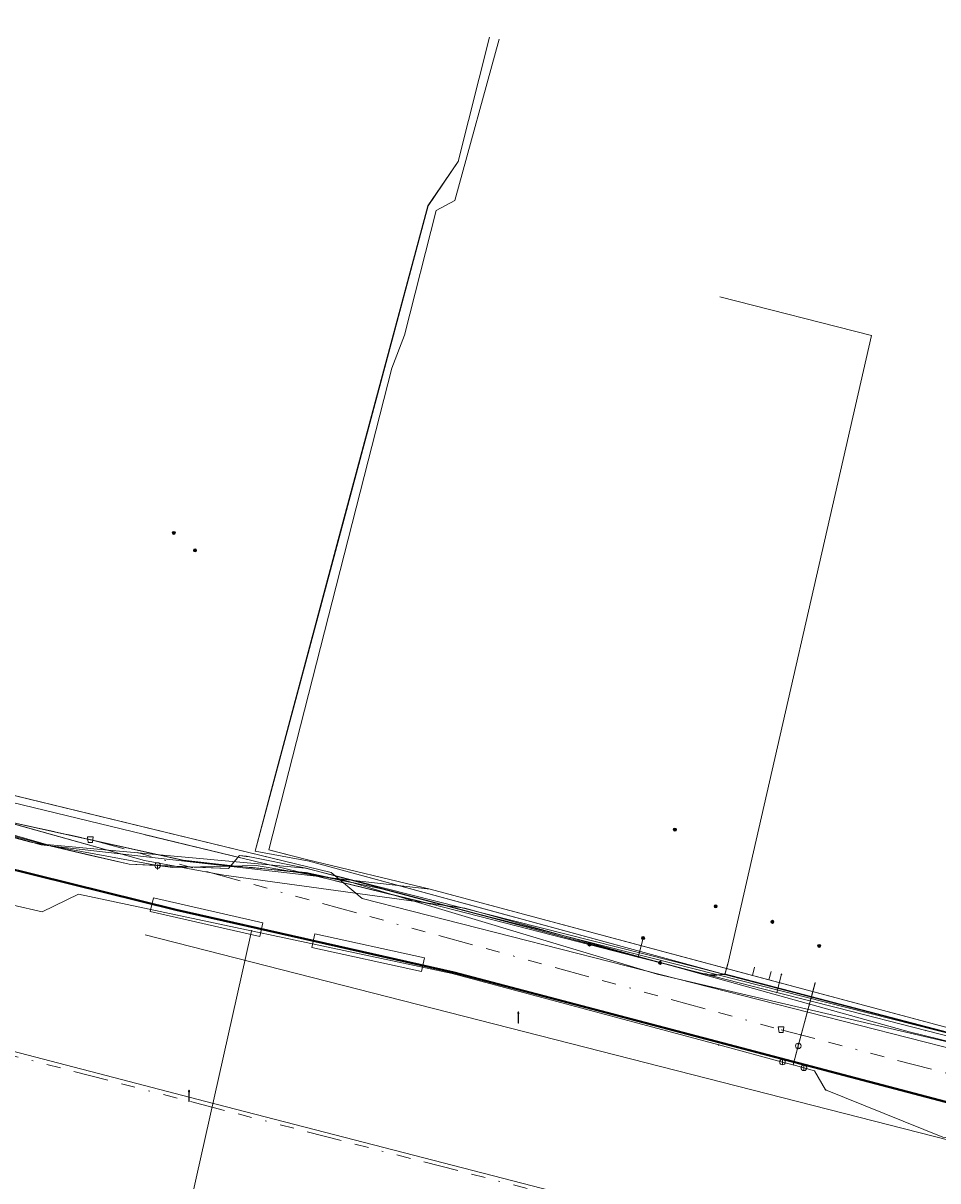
# Model space of a CAD drawing. Header units: metres. Extents: x 151922 to 154458, y 463415 to 464223.
# Tile 87 of 164: x 153227 to 153292, y 464022 to 464104. Entities that reach past the tile are written whole.
import ezdxf
from ezdxf.enums import TextEntityAlignment as Align
from ezdxf.lldxf.tags import DXFTag

# ---------------------------------------------------------------- set-up
doc = ezdxf.new("R2010")
doc.units = ezdxf.units.M
doc.linetypes.add('RI-OVERIG-SO', pattern=[17, 5, -2, 2, -2, 0, -2, 2, -2])
doc.layers.get('0').update_dxf_attribs({"lineweight": 9})
for name, color, linetype, lineweight in [('B-PV-KL-DATA-G', 90, 'KL-DATA-SO', 9), ('B-PV-KL-DATA_DUCT-G', 90, 'Continuous', 9), ('B-PV-KL-DATA_HULPSTUK-S', 90, 'Continuous', 9), ('B-PV-KL-DATA_KABELBED-G', 90, 'Continuous', 9), ('B-PV-KL-DATA_MANTELBUIS-G', 90, 'Continuous', 9), ('B-PV-KL-ET_HS-G', 10, 'KL-HS-SO', 9), ('B-PV-KL-ET_HS_MANTELBUIS-G', 10, 'Continuous', 9), ('B-PV-KL-ET_LS-G', 190, 'KL-LS-SO', 9), ('B-PV-KL-ET_LS-S', 190, 'Continuous', 9), ('B-PV-KL-ET_LS_MANTELBUIS-G', 190, 'Continuous', 9), ('B-PV-KL-ET_MS-G', 130, 'KL-MS-SO', 9), ('B-PV-KL-GAS_LD-G', 50, 'KL-GAS_LD-SO', 9), ('B-PV-KL-GAS_LD_HULPSTUK-S', 50, 'Continuous', 9), ('B-PV-KL-WATER-G', 170, 'KL-WATER-SO', 9), ('B-PV-KL-WATER_HULPSTUK-S', 170, 'Continuous', 9), ('B-PV-RI-VRIJVERVAL-G', 210, 'RI-OVERIG-SO', 9), ('B-PV-RI-VRIJVERVAL_HULPSTUK-S', 210, 'Continuous', 9)]:
    doc.layers.add(name, color=color, linetype=linetype, lineweight=lineweight)
doc.styles.add('NLCS-ISO', font='txt')
doc.styles.get("Standard").update_dxf_attribs({"font": 'arial.ttf'})
tags = doc.linetypes.add('KL-DATA-SO', pattern='A,4,-1,[101,NLCS.SHX,S=0.5,R=0,X=0,Y=0],-1,4,-1,["D",Standard,S=1,R=0,X=-0.25,Y=-0.5],-1.5', length=12.5).pattern_tags.tags
tags[18] = DXFTag(74, 10)
tags = doc.linetypes.add('KL-GAS_LD-SO', pattern='A,4,-1,[69,NLCS.SHX,S=0.5,R=0,X=0,Y=0],-1,4,-1,["L",Standard,S=1,R=0,X=0.25,Y=-0.5],-2', length=13).pattern_tags.tags
tags[18] = DXFTag(74, 10)
tags = doc.linetypes.add('KL-HS-SO', pattern='A,4,-1,[103,NLCS.SHX,S=0.75,R=0,X=0,Y=0],-1,4,-1,["H",Standard,S=1,R=0,X=0,Y=-0.5],-2', length=13).pattern_tags.tags
tags[18] = DXFTag(74, 10)
tags = doc.linetypes.add('KL-LS-SO', pattern='A,4,-1,[103,NLCS.SHX,S=0.75,R=0,X=0,Y=0],-1,4,-1,["L",Standard,S=1,R=0,X=0,Y=-0.5],-2', length=13).pattern_tags.tags
tags[18] = DXFTag(74, 10)
tags = doc.linetypes.add('KL-MS-SO', pattern='A,4,-1,[103,NLCS.SHX,S=0.75,R=0,X=0,Y=0],-1,4,-1,["M",Standard,S=1,R=0,X=0,Y=-0.5],-2', length=13).pattern_tags.tags
tags[18] = DXFTag(74, 10)
doc.linetypes.add('KL-WATER-SO', pattern='A,7,-0.5,[168,NLCS.SHX,S=0.75,R=0,X=0.75,Y=0],-2', length=9.5)

# ---------------------------------------------------------------- blocks, each defined once
blk = doc.blocks.new('SKL-WTB_HULP_T STUK-SO')
at = {"color": 0, "linetype": 'ByBlock', "lineweight": 18}
blk.add_circle((0, 0), 1, dxfattribs=at)
at = {"color": 0, "linetype": 'ByBlock', "lineweight": -2, "style": 'NLCS-ISO'}
blk.add_text('T', height=1, dxfattribs=at).set_placement((0, 0), align=Align.MIDDLE_CENTER)
at = {"color": 0, "linetype": 'ByBlock', "lineweight": 18, "style": 'NLCS-ISO', "flags": 1}
for tag, p in [('TYPE', (1.5, 0)), ('OMSCHRIJVING', (1.5, -3)), ('LABEL', (1.5, -1.5))]:
    blk.add_attdef(tag, p, '', height=1, dxfattribs=at)
blk = doc.blocks.new('SKL-WTB_HULP_AFSLUITER-SO')
at = {"color": 0, "linetype": 'ByBlock', "lineweight": 18}
blk.add_lwpolyline([(0, 0.8), (0, -0.8)], dxfattribs=at)
blk.add_circle((0, 0), 1, dxfattribs=at)
at = {"color": 0, "linetype": 'ByBlock', "lineweight": 18, "style": 'NLCS-ISO', "flags": 1}
for tag, p in [('TYPE', (1.5, 0)), ('OMSCHRIJVING', (1.5, -3)), ('LABEL', (1.5, -1.5))]:
    blk.add_attdef(tag, p, '', height=1, dxfattribs=at)
blk = doc.blocks.new('SKL-WTB_HULP_OVERIG-SO')
at = {"color": 0, "linetype": 'ByBlock', "lineweight": 18}
for points in [[(-0.14, 0.14), (0.14, -0.14)], [(0.14, 0.14), (-0.14, -0.14)]]:
    blk.add_lwpolyline(points, dxfattribs=at)
at = {"color": 0, "linetype": 'ByBlock', "lineweight": 18, "style": 'NLCS-ISO', "flags": 1}
for tag, p in [('TYPE', (1.5, 0)), ('OMSCHRIJVING', (1.5, -3)), ('LABEL', (1.5, -1.5))]:
    blk.add_attdef(tag, p, '', height=1, dxfattribs=at)
blk = doc.blocks.new('SKL-WTB_HULP_MOF-SO')
at = {"linetype": 'ByBlock', "lineweight": 18}
h = blk.add_hatch(color=0, dxfattribs=at)
h.dxf.hatch_style = 1
h.paths.add_polyline_path([(-0.5625, 0, 1), (0.5625, 0, 1)])
at = {"color": 0, "linetype": 'ByBlock', "lineweight": 18}
blk.add_circle((0, 0), 0.5625, dxfattribs=at)
at = {"color": 0, "linetype": 'ByBlock', "lineweight": 18, "style": 'NLCS-ISO', "flags": 1}
for tag, p in [('TYPE', (1.5, 0)), ('OMSCHRIJVING', (1.5, -3)), ('LABEL', (1.5, -1.5))]:
    blk.add_attdef(tag, p, '', height=1, dxfattribs=at)
blk = doc.blocks.new('SRI-HULP_AFVOER_OPVANG-SO')
at = {"color": 0, "linetype": 'ByBlock', "lineweight": 18}
blk.add_lwpolyline([(-0.75, -1), (-1, 1), (1, 1), (0.75, -1)], close=True, dxfattribs=at)
at = {"color": 0, "linetype": 'ByBlock', "lineweight": 18, "style": 'NLCS-ISO', "flags": 1}
for tag, p in [('TYPE', (1.5, 0)), ('OMSCHRIJVING', (1.5, -3)), ('LABEL', (1.5, -1.5))]:
    blk.add_attdef(tag, p, '', height=1, dxfattribs=at)
blk = doc.blocks.new('SKL-ET_LS_MAST-SO')
for p, q in [((-0.05, 2.07), (0.05, 2.07)), ((-0.05, -2), (0.05, -2))]:
    blk.add_line(p, q)
for points in [[(-0.18, 1.76), (-0.22, 1.76), (-0.22, 1.84), (-0.18, 1.84), (-0.18, 1.79)], [(-0.18, 1.49), (-0.22, 1.49), (-0.22, 1.57), (-0.18, 1.57), (-0.18, 1.52)], [(-0.18, 1.79), (-0.05, 1.79)], [(-0.18, 1.76), (-0.05, 1.76)], [(-0.18, 1.52), (-0.05, 1.52)], [(-0.18, 1.49), (-0.05, 1.49)], [(-0.05, -2), (-0.05, 2.07)], [(0.05, -2), (0.05, 2.07)], [(0.18, 1.92), (0.05, 1.92)], [(0.18, 1.89), (0.05, 1.89)], [(0.18, 1.66), (0.05, 1.66)], [(0.18, 1.63), (0.05, 1.63)], [(0.18, 1.39), (0.05, 1.39)], [(0.18, 1.36), (0.05, 1.36)], [(0.18, 1.89), (0.22, 1.89), (0.22, 1.97), (0.18, 1.97), (0.18, 1.92)], [(0.18, 1.63), (0.22, 1.63), (0.22, 1.71), (0.18, 1.71), (0.18, 1.66)], [(0.18, 1.36), (0.22, 1.36), (0.22, 1.44), (0.18, 1.44), (0.18, 1.39)]]:
    blk.add_lwpolyline(points)

msp = doc.modelspace()

# ---------------------------------------------------------------- linework, layer by layer
at = {"layer": 'B-PV-KL-DATA-G', "ltscale": 0.5, "flags": 128}
for points in [[(153021.416, 464104.177), (153021.361, 464103.476), (153021.391, 464101.948), (153021.55, 464100.781), (153021.815, 464099.455), (153022.47, 464096.701), (153022.822, 464095.82), (153023.682, 464094.125), (153024.695, 464092.512), (153025.847, 464091), (153026.487, 464090.3), (153027.216, 464089.331), (153028.86, 464087.574), (153030.69, 464086.001), (153032.673, 464084.638), (153033.771, 464084.046), (153034.798, 464083.431), (153036.978, 464082.423), (153039.259, 464081.651), (153041.602, 464081.128), (153045.554, 464080.675), (153053.31, 464079.824), (153053.868, 464079.682), (153058.938, 464079.219), (153064.817, 464078.6), (153075.197, 464077.549), (153084.427, 464076.514), (153087.183, 464076.028), (153110.982, 464071.635), (153138.761, 464067.618), (153139.748, 464067.445), (153148.151, 464065.67), (153177.271, 464060.76), (153190.909, 464057.552), (153199.482, 464054.672), (153199.533, 464054.36), (153206.15, 464051.648), (153227.918, 464045.525), (153255.674, 464042.355), (153326.785, 464023.308)], [(153259.925, 464103.175), (153257.69, 464094.3), (153255.53, 464091.14), (153244.76, 464050.98), (153243.2, 464045.06), (153247.05, 464044.35), (153261.89, 464040.31), (153276.72, 464036.26), (153276.92, 464036.99), (153287.17, 464081.877), (153276.35, 464084.63)], [(153276.718, 464036.263), (153247.05, 464044.35), (153243.2, 464045.06), (153244.366, 464049.499), (153249.028, 464066.964), (153255.53, 464091.14), (153257.69, 464094.3), (153259.925, 464103.175)], [(153259.926, 464103.175), (153257.691, 464094.302)], [(153257.691, 464094.302), (153255.533, 464091.143), (153243.199, 464045.059), (153247.053, 464044.353), (153276.718, 464036.263)], [(153877.43, 463906.662), (153877.06, 463906.08), (153874.95, 463902.62), (153874.94, 463898.12), (153871.01, 463892.3), (153856.77, 463870.24), (153856.7, 463870.13), (153854.23, 463866.95), (153851.57, 463865.42), (153848.2, 463864.06), (153847.02, 463863.94), (153844.66, 463863.83), (153841.62, 463864.6), (153837.27, 463866.22), (153836.38, 463866.55), (153835.4, 463866.92), (153826.33, 463870.31), (153800.8, 463879.24), (153796.14, 463880.95), (153763.59, 463894.65), (153742.96, 463902.22), (153733.52, 463906.26), (153707.22, 463915.57), (153683.51, 463924.12), (153673.06, 463927.92), (153648.86, 463935.61), (153611.35, 463947.24), (153593.91, 463952.47), (153555.86, 463963.18), (153551.65, 463963.92), (153548.16, 463962.41), (153515.7, 463971.91), (153514.11, 463972.35), (153512.71, 463972.72), (153512.04, 463973.1), (153511.58, 463973.48), (153510.95, 463974.02), (153510.49, 463974.65), (153510.28, 463975.36), (153509.99, 463976.28), (153509.9, 463978.2), (153510.74, 463988.17), (153509.49, 463988.63), (153490.94, 463995.23), (153490.55, 463995.34), (153489.22, 463991.64), (153489.01, 463990.64), (153488.55, 463989.75), (153486.13, 463983.01), (153485.74, 463981.93), (153475.03, 463984.84), (153461.15, 463988.43), (153451.5, 463991.05), (153429.03, 463996.77), (153399.75, 464004.24), (153302.57, 464029.13), (153293.26, 464031.34), (153289.88, 464032.18), (153258.15, 464041), (153240.95, 464043.36), (153235.31, 464044.41), (153206.3, 464052.48), (153200.52, 464054.09), (153192.59, 464056.29), (153164.13, 464061.46), (153155.45, 464063.21), (153154.69, 464063.34), (153148.76, 464064.42), (153140.52, 464065.84), (153139.17, 464066.08), (153133.79, 464064.99), (153127.44, 464066.59), (153127.39, 464066.69), (153127.31, 464066.81), (153127.27, 464067.01), (153127.23, 464067.17), (153127.17, 464067.32), (153127.11, 464067.45), (153126.94, 464067.56), (153126.64, 464067.64), (153126.39, 464067.6), (153126.05, 464067.56), (153125.69, 464067.42), (153125.23, 464066.99), (153085, 464076.1), (153081.44, 464076.04), (153074.8, 464076.99), (153045.54, 464080.22), (153036.62, 464080.2), (152951.91, 464079.96), (152947.52, 464079.15), (152944.88, 464078.96), (152943.88, 464078.89), (152942.88, 464078.81), (152930.01, 464077.88), (152880.98, 464073.28), (152874.3, 464073.75), (152874.09, 464073.76), (152873.11, 464073.64), (152865.09, 464072.7), (152857.12, 464070.4), (152849.6, 464069.01), (152849.6, 464068.4), (152850.98, 464043.3), (152851.01, 464042.43), (152841.99, 464041.6), (152834.16, 464041.02), (152824.23, 464039.81), (152813.36, 464038.61), (152800.26, 464036.41), (152792.27, 464035.19), (152773.17, 464031.63), (152764.19, 464029.82), (152755.51, 464027.89), (152742.85, 464024.92), (152726.67, 464020.3), (152715.42, 464017.02), (152696.33, 464011.49), (152675.4, 464003.4), (152662.1, 463996.3), (152625.3, 463984.05), (152611.36, 463980.89), (152596.35, 463974.21), (152587.23, 463970.11), (152578.47, 463966.04), (152572.37, 463962.96), (152566.27, 463959.95), (152556.2, 463954.95), (152548.37, 463950.99), (152546.26, 463949.77), (152539.39, 463946.05), (152531.36, 463941.5), (152521.16, 463935.41), (152520.61, 463934.89), (152517.27, 463932.71), (152512.41, 463929.35), (152506.36, 463923.2), (152509.95, 463918.86), (152511.27, 463916.2), (152512.18, 463903.27), (152509.34, 463902.7), (152485.33, 463892.91), (152484.34, 463892.46), (152484.42, 463892.22), (152486.36, 463887.87), (152499.34, 463861.11), (152495.13, 463858.41), (152489.27, 463854.78), (152436.75, 463822.68), (152428.41, 463816.85), (152425.25, 463816.2), (152404.26, 463800.73), (152391.26, 463791.13), (152381.61, 463782.44), (152378.03, 463779.76), (152341.53, 463752.67), (152330.76, 463744.01), (152322.89, 463742.36), (152314.733, 463735.813)], [(153877.43, 463906.662), (153877.06, 463906.08), (153874.95, 463902.62), (153874.94, 463898.12), (153871.01, 463892.3), (153856.77, 463870.24), (153856.7, 463870.13), (153854.23, 463866.95), (153851.57, 463865.42), (153848.2, 463864.06), (153847.02, 463863.94), (153844.66, 463863.83), (153841.62, 463864.6), (153837.27, 463866.22), (153836.38, 463866.55), (153835.4, 463866.92), (153826.33, 463870.31), (153800.8, 463879.24), (153796.14, 463880.95), (153763.59, 463894.65), (153742.96, 463902.22), (153733.52, 463906.26), (153707.22, 463915.57), (153683.51, 463924.12), (153673.06, 463927.92), (153648.86, 463935.61), (153611.35, 463947.24), (153593.91, 463952.47), (153555.86, 463963.18), (153551.65, 463963.92), (153548.16, 463962.41), (153515.7, 463971.91), (153514.11, 463972.35), (153512.71, 463972.72), (153512.04, 463973.1), (153511.58, 463973.48), (153510.95, 463974.02), (153510.49, 463974.65), (153510.28, 463975.36), (153509.99, 463976.28), (153509.9, 463978.2), (153510.74, 463988.17), (153509.49, 463988.63), (153490.94, 463995.23), (153490.55, 463995.34), (153489.22, 463991.64), (153489.01, 463990.64), (153488.55, 463989.75), (153486.13, 463983.01), (153485.74, 463981.93), (153475.03, 463984.84), (153461.15, 463988.43), (153451.5, 463991.05), (153429.03, 463996.77), (153399.75, 464004.24), (153302.57, 464029.13), (153293.26, 464031.34), (153289.88, 464032.18), (153258.15, 464041), (153240.95, 464043.36), (153235.31, 464044.41), (153206.3, 464052.48), (153200.52, 464054.09), (153192.59, 464056.29), (153164.13, 464061.46), (153155.45, 464063.21), (153154.69, 464063.34), (153148.76, 464064.42), (153140.52, 464065.84), (153139.17, 464066.08), (153133.79, 464064.99), (153127.44, 464066.59), (153127.39, 464066.69), (153127.31, 464066.81), (153127.27, 464067.01), (153127.23, 464067.17), (153127.17, 464067.32), (153127.11, 464067.45), (153126.94, 464067.56), (153126.64, 464067.64), (153126.39, 464067.6), (153126.05, 464067.56), (153125.69, 464067.42), (153125.23, 464066.99), (153085, 464076.1), (153081.44, 464076.04), (153074.8, 464076.99), (153045.54, 464080.22), (153036.62, 464080.2), (152951.91, 464079.96), (152947.52, 464079.15), (152944.88, 464078.96), (152943.88, 464078.89), (152942.88, 464078.81), (152930.01, 464077.88), (152880.98, 464073.28), (152874.3, 464073.75), (152874.09, 464073.76), (152873.11, 464073.64), (152865.09, 464072.7), (152857.12, 464070.4), (152849.6, 464069.01), (152849.6, 464068.4), (152850.98, 464043.3), (152851.01, 464042.43), (152841.99, 464041.6), (152834.16, 464041.02), (152824.23, 464039.81), (152813.36, 464038.61), (152800.26, 464036.41), (152792.27, 464035.19), (152773.17, 464031.63), (152764.19, 464029.82), (152755.51, 464027.89), (152742.85, 464024.92), (152726.67, 464020.3), (152715.42, 464017.02), (152696.33, 464011.49), (152675.4, 464003.4), (152662.1, 463996.3), (152625.3, 463984.05), (152611.36, 463980.89), (152596.35, 463974.21), (152587.23, 463970.11), (152578.47, 463966.04), (152572.37, 463962.96), (152566.27, 463959.95), (152556.2, 463954.95), (152548.37, 463950.99), (152546.26, 463949.77), (152539.39, 463946.05), (152531.36, 463941.5), (152521.16, 463935.41), (152520.61, 463934.89), (152517.27, 463932.71), (152512.41, 463929.35), (152506.36, 463923.2), (152509.95, 463918.86), (152511.27, 463916.2), (152512.18, 463903.27), (152509.34, 463902.7), (152485.33, 463892.91), (152484.34, 463892.46), (152484.42, 463892.22), (152486.36, 463887.87), (152499.34, 463861.11), (152495.13, 463858.41), (152489.27, 463854.78), (152436.75, 463822.68), (152428.41, 463816.85), (152425.25, 463816.2), (152404.26, 463800.73), (152391.26, 463791.13), (152381.61, 463782.44), (152378.03, 463779.76), (152341.53, 463752.67), (152330.76, 463744.01), (152322.89, 463742.36), (152314.733, 463735.812)], [(153877.43, 463906.662), (153877.06, 463906.08), (153874.95, 463902.62), (153874.94, 463898.12), (153871.01, 463892.3), (153856.7, 463870.13), (153854.23, 463866.95), (153851.57, 463865.42), (153848.2, 463864.06), (153844.66, 463863.83), (153841.62, 463864.6), (153836.38, 463866.55), (153835.4, 463866.92), (153826.33, 463870.31), (153800.8, 463879.24), (153796.14, 463880.95), (153763.59, 463894.65), (153742.96, 463902.22), (153733.52, 463906.26), (153707.22, 463915.57), (153673.06, 463927.92), (153648.86, 463935.61), (153611.35, 463947.24), (153593.91, 463952.47), (153555.86, 463963.18), (153551.65, 463963.92), (153548.16, 463962.41), (153514.11, 463972.35), (153512.71, 463972.72), (153512.04, 463973.1), (153510.95, 463974.02), (153510.49, 463974.65), (153510.28, 463975.36), (153509.99, 463976.28), (153509.9, 463978.2), (153510.74, 463988.17), (153490.94, 463995.23), (153490.55, 463995.34), (153489.22, 463991.64), (153489.01, 463990.64), (153488.55, 463989.75), (153485.74, 463981.93), (153475.03, 463984.84), (153451.5, 463991.05), (153429.03, 463996.77), (153302.57, 464029.13), (153293.26, 464031.34), (153289.88, 464032.18), (153258.15, 464041), (153240.95, 464043.36), (153235.31, 464044.41), (153200.52, 464054.09), (153192.59, 464056.29), (153155.45, 464063.21), (153154.69, 464063.34), (153140.52, 464065.84), (153139.17, 464066.08), (153133.79, 464064.99), (153127.44, 464066.59), (153127.31, 464066.81), (153127.27, 464067.01), (153127.17, 464067.32), (153127.11, 464067.45), (153126.94, 464067.56), (153126.64, 464067.64), (153126.05, 464067.56), (153125.69, 464067.42), (153125.23, 464066.99), (153085, 464076.1), (153081.44, 464076.04), (153074.8, 464076.99), (153045.54, 464080.22), (152951.91, 464079.96), (152947.52, 464079.15), (152944.88, 464078.96), (152942.88, 464078.81), (152930.01, 464077.88), (152880.98, 464073.28), (152874.09, 464073.76), (152873.11, 464073.64), (152865.09, 464072.7), (152857.12, 464070.4), (152849.6, 464069.01), (152850.98, 464043.3), (152851.01, 464042.43), (152841.99, 464041.6), (152834.16, 464041.02), (152824.23, 464039.81), (152813.36, 464038.61), (152800.26, 464036.41), (152792.27, 464035.19), (152773.17, 464031.63), (152764.19, 464029.82), (152755.51, 464027.89), (152742.85, 464024.92), (152715.42, 464017.02), (152696.33, 464011.49), (152675.4, 464003.4), (152662.1, 463996.3), (152625.3, 463984.05), (152611.36, 463980.89), (152587.23, 463970.11), (152578.47, 463966.04), (152566.27, 463959.95), (152556.2, 463954.95), (152548.37, 463950.99), (152546.26, 463949.77), (152539.39, 463946.05), (152531.36, 463941.5), (152521.16, 463935.41), (152520.61, 463934.89), (152517.27, 463932.71), (152512.41, 463929.35), (152506.36, 463923.2), (152509.95, 463918.86), (152511.27, 463916.2), (152512.18, 463903.27), (152509.34, 463902.7), (152484.34, 463892.46), (152484.42, 463892.22), (152486.36, 463887.87), (152499.34, 463861.11), (152489.27, 463854.78), (152436.75, 463822.68), (152428.41, 463816.85), (152425.25, 463816.2), (152391.26, 463791.13), (152381.61, 463782.44), (152378.03, 463779.76), (152341.53, 463752.67), (152330.76, 463744.01), (152327.32, 463743.289)], [(152945.07, 464078.97), (152947.52, 464079.15), (152951.91, 464079.96), (153036.62, 464080.2), (153045.54, 464080.22), (153074.8, 464076.99), (153081.44, 464076.04), (153085, 464076.1), (153125.23, 464066.99), (153125.69, 464067.42), (153126.05, 464067.56), (153126.39, 464067.6), (153126.64, 464067.64), (153126.94, 464067.56), (153127.11, 464067.45), (153127.17, 464067.32), (153127.23, 464067.17), (153127.27, 464067.01), (153127.31, 464066.81), (153127.39, 464066.69), (153127.44, 464066.59), (153133.79, 464064.99), (153139.17, 464066.08), (153140.52, 464065.84), (153148.76, 464064.42), (153154.69, 464063.34), (153155.45, 464063.21), (153164.13, 464061.46), (153192.59, 464056.29), (153200.52, 464054.09), (153206.3, 464052.48), (153235.31, 464044.41), (153240.95, 464043.36), (153258.15, 464041), (153289.88, 464032.18), (153293.26, 464031.34), (153302.57, 464029.13), (153399.75, 464004.24), (153429.03, 463996.77), (153451.5, 463991.05), (153461.15, 463988.43), (153475.03, 463984.84), (153485.74, 463981.93), (153486.13, 463983.01), (153488.55, 463989.75), (153489.02, 463990.68)], [(152945.07, 464078.97), (152947.52, 464079.15), (152951.91, 464079.96), (153036.62, 464080.2), (153045.54, 464080.22), (153074.8, 464076.99), (153081.44, 464076.04), (153085, 464076.1), (153125.23, 464066.99), (153125.69, 464067.42), (153126.05, 464067.56), (153126.39, 464067.6), (153126.64, 464067.64), (153126.94, 464067.56), (153127.11, 464067.45), (153127.17, 464067.32), (153127.23, 464067.17), (153127.27, 464067.01), (153127.31, 464066.81), (153127.39, 464066.69), (153127.44, 464066.59), (153133.79, 464064.99), (153139.17, 464066.08), (153140.52, 464065.84), (153148.76, 464064.42), (153154.69, 464063.34), (153155.45, 464063.21), (153164.13, 464061.46), (153192.59, 464056.29), (153200.52, 464054.09), (153206.3, 464052.48), (153235.31, 464044.41), (153240.95, 464043.36), (153258.15, 464041), (153289.88, 464032.18), (153293.26, 464031.34), (153302.57, 464029.13), (153399.75, 464004.24), (153429.033, 463996.765), (153451.5, 463991.05), (153461.15, 463988.43), (153475.03, 463984.84), (153485.74, 463981.93), (153486.13, 463983.01), (153488.547, 463989.751), (153489.025, 463990.68)], [(152945.07, 464078.97), (152947.52, 464079.15), (152951.91, 464079.96), (153036.62, 464080.2), (153045.54, 464080.22), (153074.8, 464076.99), (153081.44, 464076.04), (153085, 464076.1), (153125.23, 464066.99), (153125.69, 464067.42), (153126.05, 464067.56), (153126.39, 464067.6), (153126.64, 464067.64), (153126.94, 464067.56), (153127.11, 464067.45), (153127.17, 464067.32), (153127.23, 464067.17), (153127.27, 464067.01), (153127.31, 464066.81), (153127.39, 464066.69), (153127.44, 464066.59), (153133.79, 464064.99), (153139.17, 464066.08), (153140.52, 464065.84), (153148.76, 464064.42), (153154.69, 464063.34), (153155.45, 464063.21), (153164.13, 464061.46), (153192.59, 464056.29), (153200.52, 464054.09), (153206.3, 464052.48), (153235.31, 464044.41), (153240.95, 464043.36), (153258.15, 464041), (153289.88, 464032.18), (153293.26, 464031.34), (153302.57, 464029.13), (153399.75, 464004.24), (153429.03, 463996.77), (153451.5, 463991.05), (153461.15, 463988.43), (153475.03, 463984.84), (153485.74, 463981.93), (153486.13, 463983.01), (153488.55, 463989.75), (153489.02, 463990.68)], [(153497.503, 463997.633), (153493.005, 463999.476), (153489.744, 463991.642), (153485.994, 463982.551), (153485.063, 463982.078), (153483.638, 463982.259), (153479.743, 463983.186), (153459.829, 463988.192), (153452.087, 463990.304), (153435.056, 463994.752), (153392.072, 464005.979), (153377.097, 464010.112), (153353.505, 464016.35), (153324.948, 464023.796), (153308.385, 464028.072), (153304.274, 464029.058), (153274.696, 464036.786), (153246.788, 464043.859), (153228.303, 464045.536), (153222.492, 464047.196), (153205.932, 464051.72), (153194.867, 464054.77), (153194.33, 464056.13), (153191.063, 464056.969), (153166.398, 464061.78), (153138.404, 464066.909), (153137.632, 464067.038), (153135.262, 464065.703), (153130.047, 464066.423), (153125.095, 464067.445), (153117.767, 464068.633), (153110.218, 464070.244), (153097.29, 464073.335), (153086.825, 464075.696), (153079.302, 464076.937)], [(153340.074, 464041.589), (153341.336, 464041.261), (153336.841, 464023.901), (153334.279, 464021.69), (153303.828, 464028.118), (153293.373, 464030.828), (153250.834, 464041.682), (153248.631, 464043.539), (153194.475, 464056.695), (153185.025, 464058.207), (153139.281, 464067.014), (153140.773, 464075.388)], [(153176.9, 464069.9), (153167.7, 464067.4), (153166.7, 464061.7), (153167.7, 464061.5), (153185.2, 464057.7), (153185.6, 464057.5), (153186, 464057.3), (153186.4, 464056.9), (153186.6, 464056.8), (153187.3, 464056.6), (153193.3, 464054.9), (153218.6, 464048.7), (153238.1, 464044.4), (153241.6, 464044), (153243, 464043.9), (153246.8, 464043.5), (153252.2, 464042.4), (153275.1, 464036.3), (153275.4, 464036.3), (153275.7, 464036.2), (153276, 464036.2), (153276.7, 464036.3)], [(153167.726, 464061.487), (153185.152, 464057.655), (153185.581, 464057.503), (153185.959, 464057.313), (153186.435, 464056.95), (153186.595, 464056.848), (153187.28, 464056.579), (153193.346, 464054.946), (153218.629, 464048.714), (153238.065, 464044.435), (153241.632, 464044.016), (153243, 464043.877), (153246.84, 464043.532), (153252.22, 464042.373), (153275.101, 464036.341), (153275.434, 464036.268), (153275.684, 464036.241), (153276.037, 464036.242), (153276.716, 464036.261)], [(153485.077, 463982.014), (153460.148, 463988.399), (153452.105, 463990.488), (153445.312, 463992.249), (153416.676, 463999.698), (153392.162, 464006.029), (153385.086, 464008.026), (153382.458, 464008.737), (153377.082, 464010.052), (153355.522, 464015.683), (153335.963, 464020.546), (153308.283, 464027.92), (153304.34, 464029.11), (153258.879, 464040.65), (153246.844, 464043.856), (153242.578, 464044.711), (153242.079, 464044.753), (153241.303, 464043.818), (153234.199, 464044.127), (153228.067, 464045.56), (153207.527, 464051.216), (153205.636, 464052.006), (153194.178, 464055.527)], [(153276.718, 464036.263), (153310.67, 464027.38), (153335.233, 464021.033), (153339.872, 464038.83), (153360.782, 464033.343), (153361.299, 464035.275), (153363.773, 464047.212)], [(153276.7, 464036.3), (153310.7, 464027.4), (153335.2, 464021), (153339.9, 464038.8), (153341.2, 464038.5), (153360.8, 464033.3), (153361.3, 464035.3), (153373.4, 464039.5)], [(153276.718, 464036.263), (153310.67, 464027.38), (153335.233, 464021.033), (153339.872, 464038.83), (153341.243, 464038.47)], [(153276.72, 464036.26), (153276.932, 464037.04)]]:
    msp.add_lwpolyline(points, dxfattribs=at)
at = {"layer": 'B-PV-KL-DATA_DUCT-G', "ltscale": 0.5, "flags": 128}
msp.add_lwpolyline([(153260.606, 464103.024), (153257.439, 464091.509), (153256.125, 464090.804), (153253.857, 464081.892), (153252.95, 464079.549), (153244.183, 464045.165), (153246.965, 464044.444), (153255.674, 464042.355), (153279.854, 464035.878), (153280.012, 464036.471)], dxfattribs=at)
at = {"layer": 'B-PV-KL-DATA_KABELBED-G', "ltscale": 0.5, "flags": 128}
for points in [[(153260.606, 464103.024), (153257.439, 464091.509), (153256.125, 464090.804), (153253.857, 464081.892), (153252.95, 464079.549), (153244.183, 464045.165), (153244.54, 464045.073)], [(153198.984, 464055.144), (153203.801, 464054.195), (153208.108, 464053.195), (153222.618, 464049.319), (153255.701, 464041.295), (153270.525, 464037.509)], [(153225.164, 464046.3), (153227.918, 464045.525)], [(153235.339, 464046.233), (153242.141, 464044.583)], [(153227.918, 464045.525), (153255.674, 464042.355)], [(153244.54, 464045.073), (153246.965, 464044.444)], [(153246.965, 464044.444), (153255.674, 464042.355)], [(153255.713, 464041.291), (153248.909, 464042.938)], [(153255.674, 464042.355), (153278.682, 464036.192)], [(153270.882, 464038.864), (153270.525, 464037.509), (153270.525, 464037.508)], [(153270.525, 464037.509), (153270.525, 464037.509), (153275.054, 464036.352), (153280.424, 464034.981)], [(153278.682, 464036.192), (153278.835, 464036.779), (153278.682, 464036.192)], [(153278.682, 464036.192), (153279.854, 464035.878)], [(153280.012, 464036.471), (153279.854, 464035.878)], [(153280.764, 464036.275), (153280.424, 464034.981)], [(153279.854, 464035.878), (153326.785, 464023.308)], [(153280.424, 464034.981), (153284.754, 464033.875), (153291.06, 464032.266)], [(153291.06, 464032.266), (153298.426, 464030.386), (153306.46, 464028.334), (153307.846, 464027.98), (153329.222, 464022.522)]]:
    msp.add_lwpolyline(points, dxfattribs=at)
at = {"layer": 'B-PV-KL-DATA_MANTELBUIS-G', "ltscale": 0.5, "flags": 128}
for points in [[(153235.339, 464046.233), (153242.141, 464044.583)], [(153227.918, 464045.525), (153255.674, 464042.355)], [(153242.769, 464044.673), (153242.559, 464044.697), (153242.079, 464044.753), (153241.684, 464044.277), (153241.303, 464043.818), (153237.604, 464043.979), (153234.199, 464044.127), (153231.152, 464044.839), (153228.15, 464045.54)], [(153244.54, 464045.073), (153246.965, 464044.444)], [(153255.713, 464041.291), (153248.909, 464042.938)]]:
    msp.add_lwpolyline(points, dxfattribs=at)
at = {"layer": 'B-PV-KL-ET_HS-G', "ltscale": 0.5, "flags": 128}
for points in [[(153155.596, 464059.001), (153192.164, 464052.055), (153237.536, 464040.833), (153257.373, 464036.361), (153292.899, 464027.013), (153388.375, 464001.649), (153464.138, 463982.111), (153465.1, 463981.897), (153466.067, 463981.712), (153467.04, 463981.556), (153468.017, 463981.43), (153468.998, 463981.334), (153470.165, 463981.261), (153471.335, 463981.23), (153472.504, 463981.241), (153473.673, 463981.296), (153474.842, 463981.393), (153475.664, 463981.57), (153476.493, 463981.669), (153477.327, 463981.694), (153478.161, 463981.643), (153478.986, 463981.518), (153479.885, 463981.291), (153480.757, 463980.976), (153481.592, 463980.574), (153482.383, 463980.09), (153483.126, 463979.527), (153483.771, 463979.119), (153484.425, 463978.728), (153485.761, 463977.996), (153486.442, 463977.655), (153487.583, 463977.13), (153488.745, 463976.652), (153489.334, 463976.431), (153554.153, 463959.251), (153592.456, 463948.848), (153643.944, 463933.316)], [(153156.991, 464058.839), (153192.186, 464052.153), (153237.558, 464040.931), (153257.397, 464036.459), (153292.925, 464027.109), (153388.401, 464001.745), (153464.162, 463982.209), (153465.12, 463981.995), (153466.085, 463981.81), (153467.054, 463981.654), (153468.029, 463981.53), (153469.006, 463981.434), (153470.169, 463981.361), (153471.335, 463981.33), (153472.502, 463981.341), (153473.667, 463981.396), (153474.828, 463981.493), (153475.648, 463981.668), (153476.485, 463981.769), (153477.329, 463981.794), (153478.171, 463981.743), (153479.006, 463981.616), (153479.915, 463981.387), (153480.795, 463981.068), (153481.64, 463980.662), (153482.439, 463980.172), (153483.182, 463979.609), (153483.823, 463979.205), (153484.475, 463978.814), (153485.807, 463978.084), (153486.486, 463977.745), (153487.623, 463977.222), (153488.199, 463976.978), (153489.364, 463976.527), (153554.179, 463959.347), (153592.484, 463948.944), (153643.017, 463933.701)], [(153158.062, 464058.584), (153192.175, 464052.104), (153237.547, 464040.882), (153257.385, 464036.41), (153292.912, 464027.061), (153388.388, 464001.697), (153464.15, 463982.16), (153465.11, 463981.946), (153466.076, 463981.761), (153467.047, 463981.605), (153468.023, 463981.48), (153469.002, 463981.384), (153470.167, 463981.311), (153471.335, 463981.28), (153472.503, 463981.291), (153473.67, 463981.346), (153474.835, 463981.443), (153475.656, 463981.619), (153476.489, 463981.719), (153477.328, 463981.744), (153478.166, 463981.693), (153478.996, 463981.567), (153479.9, 463981.339), (153480.776, 463981.022), (153481.616, 463980.618), (153482.411, 463980.131), (153483.154, 463979.568), (153483.797, 463979.162), (153484.45, 463978.771), (153485.784, 463978.04), (153486.464, 463977.7), (153487.603, 463977.176), (153488.763, 463976.699), (153489.349, 463976.479), (153554.166, 463959.299), (153592.47, 463948.896), (153645.969, 463932.758)]]:
    msp.add_lwpolyline(points, dxfattribs=at)
at = {"layer": 'B-PV-KL-ET_HS_MANTELBUIS-G', "ltscale": 0.5, "flags": 128}
for points in [[(153243.519, 464038.972), (153243.743, 464039.946), (153235.938, 464041.743), (153235.714, 464040.769), (153243.519, 464038.972)], [(153247.239, 464038.185), (153255.061, 464036.473), (153255.275, 464037.449), (153247.453, 464039.161), (153247.239, 464038.185)]]:
    msp.add_lwpolyline(points, dxfattribs=at)
at = {"layer": 'B-PV-KL-ET_LS-G', "ltscale": 0.5, "flags": 128}
msp.add_lwpolyline([(153360.763, 463995.659), (153350.379, 463998.383), (153344.28, 464000), (153335.413, 464002.402), (153311.29, 464008.554), (153295.454, 464012.777), (153239.666, 464027.194), (153221.96, 464031.817), (153194.511, 464038.358), (153190.852, 464039.191), (153165.71, 464044.409), (153135.15, 464049.888), (153135.168, 464049.886), (153120.35, 464052.09), (153110.668, 464053.409), (153107.523, 464053.816)], dxfattribs=at)
at = {"layer": 'B-PV-KL-ET_LS_MANTELBUIS-G', "ltscale": 0.5, "flags": 128}
for points in [[(153243.519, 464038.972), (153243.743, 464039.946), (153235.938, 464041.743), (153235.714, 464040.769), (153243.519, 464038.972)], [(153247.239, 464038.185), (153255.061, 464036.473), (153255.275, 464037.449), (153247.453, 464039.161), (153247.239, 464038.185)]]:
    msp.add_lwpolyline(points, dxfattribs=at)
at = {"layer": 'B-PV-KL-ET_MS-G', "ltscale": 0.5, "flags": 128}
msp.add_lwpolyline([(153196.285, 464062.912), (153194.524, 464056.683), (153248.631, 464043.539), (153250.834, 464041.682), (153293.373, 464030.828), (153303.828, 464028.118), (153334.233, 464021.702), (153336.841, 464023.901), (153341.702, 464042.674), (153340.442, 464042.998)], dxfattribs=at)
at = {"layer": 'B-PV-KL-GAS_LD-G', "ltscale": 0.5, "flags": 128}
for points in [[(153080.89, 464076.786), (153092.35, 464074.558), (153114.748, 464069.443), (153122.995, 464067.565), (153124.346, 464068.185), (153124.428, 464068.218), (153124.516, 464068.206), (153154.099, 464062.272), (153167.029, 464059.819), (153191.36, 464054.159), (153199.103, 464052.392), (153202.977, 464051.698), (153205.952, 464051.352), (153227.181, 464045.712), (153236.237, 464044.045)], [(153236.218, 464043.746), (153236.237, 464044.045)], [(153236.237, 464044.045), (153237.331, 464043.906), (153243.263, 464044.031), (153247.932, 464043.247), (153249.321, 464043.058), (153271.874, 464036.289), (153297.695, 464030.263), (153309.666, 464027.049), (153323.788, 464023.389), (153336.302, 464020.083), (153337.608, 464019.823), (153339.185, 464019.266), (153340.346, 464018.881), (153345.112, 464017.709), (153359.561, 464014.047), (153375.964, 464009.824), (153392.515, 464005.385), (153415.031, 463999.61), (153429.871, 463995.693), (153451.029, 463989.977), (153459.727, 463987.746), (153474.723, 463983.936), (153478.395, 463982.897), (153478.482, 463982.882), (153478.565, 463982.913), (153479.536, 463983.5), (153479.617, 463983.535), (153479.705, 463983.525), (153480.411, 463983.339), (153510.725, 463971.346), (153511.835, 463971.095)], [(153235.342, 464039.097), (153303.594, 464021.662), (153318.314, 464017.916)]]:
    msp.add_lwpolyline(points, dxfattribs=at)
at = {"layer": 'B-PV-KL-WATER-G', "ltscale": 0.5, "flags": 128}
for points in [[(153276.284, 464031.232), (153257.258, 464036.34), (153230.594, 464041.992), (153227.987, 464040.745), (153199.003, 464047.392)], [(153242.946, 464039.374), (153242.894, 464039.129), (153231.862, 463989.856)], [(153281.594, 464029.806), (153283.157, 464035.684)], [(153281.954, 464031.159), (153283.149, 464035.651)], [(153276.284, 464031.232), (153280.831, 464030.011)], [(153281.594, 464029.806), (153281.954, 464031.159)], [(153280.831, 464030.011), (153281.594, 464029.806)], [(153281.594, 464029.806), (153282.357, 464029.601)], [(153282.357, 464029.601), (153283.122, 464029.396), (153283.908, 464028.033)], [(153293.276, 464024.5), (153292.279, 464024.641), (153283.908, 464028.033)]]:
    msp.add_lwpolyline(points, dxfattribs=at)
at = {"layer": 'B-PV-RI-VRIJVERVAL-G', "ltscale": 0.5, "flags": 128}
for points in [[(153192.8, 464054.43), (153231.43, 464045.89)], [(153231.43, 464045.89), (153280.73, 464032.32)], [(153213.61, 464033.64), (153263.47, 464020.76)], [(153280.73, 464032.32), (153329.84, 464019.4)]]:
    msp.add_lwpolyline(points, dxfattribs=at)

# ---------------------------------------------------------------- block references
at = {"layer": 'B-PV-KL-DATA_HULPSTUK-S', "xscale": 0.2, "yscale": 0.2, "zscale": 0.2}
for name, p in [('SKL-WTB_HULP_OVERIG-SO', (153257.691, 464094.302)), ('SKL-WTB_HULP_MOF-SO', (153237.394, 464067.784)), ('SKL-WTB_HULP_MOF-SO', (153238.909, 464066.537)), ('SKL-WTB_HULP_MOF-SO', (153273.15, 464046.603)), ('SKL-WTB_HULP_MOF-SO', (153276.059, 464041.131)), ('SKL-WTB_HULP_MOF-SO', (153280.105, 464040.018)), ('SKL-WTB_HULP_MOF-SO', (153267.057, 464038.402)), ('SKL-WTB_HULP_MOF-SO', (153270.882, 464038.864)), ('SKL-WTB_HULP_OVERIG-SO', (153270.882, 464038.864)), ('SKL-WTB_HULP_MOF-SO', (153283.443, 464038.299)), ('SKL-WTB_HULP_OVERIG-SO', (153270.525, 464037.509)), ('SKL-WTB_HULP_OVERIG-SO', (153270.525, 464037.509)), ('SKL-WTB_HULP_OVERIG-SO', (153270.525, 464037.508)), ('SKL-WTB_HULP_MOF-SO', (153272.09, 464037.093)), ('SKL-WTB_HULP_OVERIG-SO', (153276.718, 464036.261)), ('SKL-WTB_HULP_OVERIG-SO', (153280.764, 464036.275)), ('SKL-WTB_HULP_OVERIG-SO', (153280.424, 464034.981)), ('SKL-WTB_HULP_OVERIG-SO', (153280.424, 464034.981)), ('SKL-WTB_HULP_OVERIG-SO', (153280.424, 464034.981)), ('SKL-WTB_HULP_OVERIG-SO', (153291.06, 464032.266)), ('SKL-WTB_HULP_OVERIG-SO', (153291.06, 464032.266))]:
    msp.add_blockref(name, p, dxfattribs=at)
at = {"layer": 'B-PV-KL-ET_LS-S', "xscale": 0.2, "yscale": 0.2, "zscale": 0.2}
for p in [(153261.974, 464033.183), (153238.479, 464027.586)]:
    msp.add_blockref('SKL-ET_LS_MAST-SO', p, dxfattribs=at)
at = {"layer": 'B-PV-KL-GAS_LD_HULPSTUK-S', "xscale": 0.2, "yscale": 0.2, "zscale": 0.2}
msp.add_blockref('SKL-WTB_HULP_T STUK-SO', (153236.237, 464044.045), dxfattribs=at)
at = {"layer": 'B-PV-KL-WATER_HULPSTUK-S', "xscale": 0.2, "yscale": 0.2, "zscale": 0.2}
for name, p in [('SKL-WTB_HULP_OVERIG-SO', (153242.946, 464039.374)), ('SKL-WTB_HULP_OVERIG-SO', (153276.284, 464031.232)), ('SKL-WTB_HULP_AFSLUITER-SO', (153281.954, 464031.159)), ('SKL-WTB_HULP_AFSLUITER-SO', (153280.831, 464030.011)), ('SKL-WTB_HULP_OVERIG-SO', (153281.594, 464029.806)), ('SKL-WTB_HULP_AFSLUITER-SO', (153282.357, 464029.601)), ('SKL-WTB_HULP_OVERIG-SO', (153283.908, 464028.033))]:
    msp.add_blockref(name, p, dxfattribs=at)
at = {"layer": 'B-PV-RI-VRIJVERVAL_HULPSTUK-S', "xscale": 0.2, "yscale": 0.2, "zscale": 0.2}
for p in [(153231.43, 464045.89), (153280.73, 464032.32)]:
    msp.add_blockref('SRI-HULP_AFVOER_OPVANG-SO', p, dxfattribs=at)

doc.saveas('drawing.dxf')
